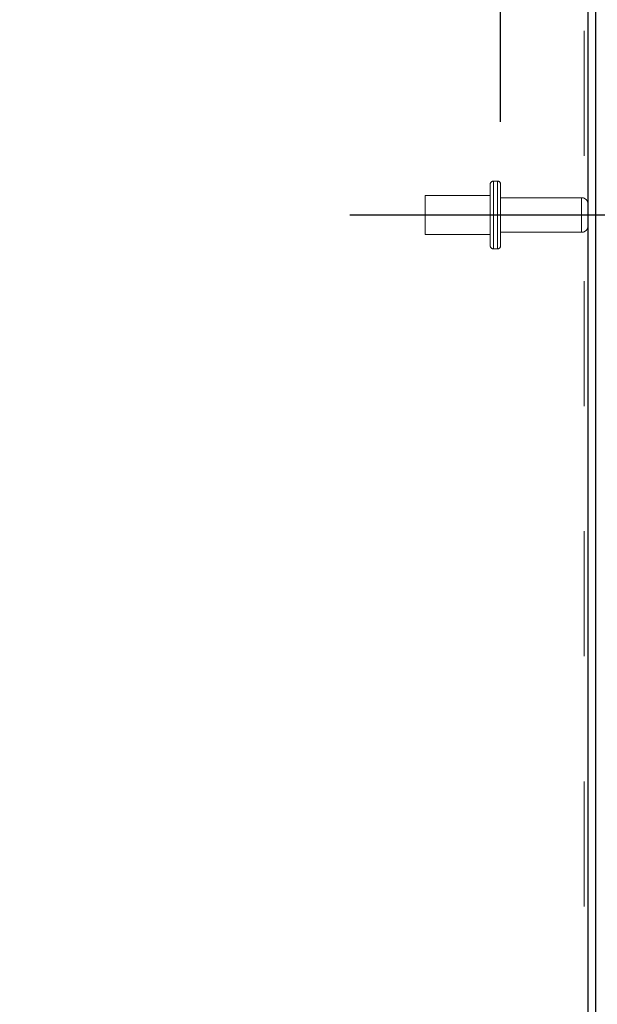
# Model space of a CAD drawing. Header units: inches. Extents: x 0.2 to 10.7, y 0.2 to 7.9.
# Tile 88 of 95: x 6.479 to 6.94, y 4.179 to 4.966. Entities that reach past the tile are written whole.
import ezdxf

# ---------------------------------------------------------------- set-up
doc = ezdxf.new("R2010")
doc.units = ezdxf.units.IN
doc.header["$MEASUREMENT"] = 0
doc.linetypes.add('CENTERX2', pattern=[0.8, 0.5, -0.1, 0.1, -0.1])
doc.linetypes.add('HIDDEN', pattern=[0.075, 0.05, -0.025])
doc.layers.add('CENTER', color=40, linetype='CENTERX2')
doc.layers.add('DIMENSIONS', color=140, linetype='Continuous')
doc.styles.add('SLDTEXTSTYLE0', font='TXT', dxfattribs={"width": 0.7})
doc.dimstyles.new('SLDDIMSTYLE3', dxfattribs={"dimtxt": 0.084961, "dimasz": 0.13, "dimexe": 0, "dimexo": 0.0625, "dimgap": 0.02124, "dimtad": 0, "dimtih": 1, "dimtoh": 1, "dimdec": 4, "dimlfac": 12, "dimzin": 12, "dimdsep": 46, "dimtxsty": 'SLDTEXTSTYLE0', "dimsah": 1, "dimcen": 0.09, "dimadec": 0, "dimazin": 3, "dimtfac": 1, "dimtdec": 0, "dimtofl": 0, "dimtmove": 0, "dimatfit": 3, "dimfxl": 0, "dimfrac": 2, "dimtolj": 1, "dimtzin": 12, "dimarcsym": 0})
doc.dimstyles.new('SLDDIMSTYLE4', dxfattribs={"dimtxt": 0.084961, "dimasz": 0.13, "dimexe": 0, "dimexo": 0.0625, "dimgap": 0.02124, "dimtad": 0, "dimtih": 1, "dimtoh": 1, "dimlfac": 12, "dimrnd": 1e-09, "dimdsep": 46, "dimtxsty": 'SLDTEXTSTYLE0', "dimsah": 1, "dimcen": 0.09, "dimadec": 0, "dimazin": 2, "dimtfac": 1, "dimtmove": 0, "dimatfit": 0, "dimfxl": 0, "dimfrac": 2, "dimtolj": 1, "dimtzin": 12, "dimarcsym": 0})

# ---------------------------------------------------------------- blocks, each defined once
blk = doc.blocks.new('_D_13')
at = {"layer": 'DIMENSIONS'}
blk.add_line((6.80209, 5.36441), (6.07353, 5.36441), dxfattribs=at)
for start, end in [(160.66904, 180), (205, 224.33096)]:
    blk.add_arc((6.93038, 5.36441), 0.73185, start, end, dxfattribs=at)
for points in [[(6.19853, 5.36441), (6.22986, 5.49216), (6.19002, 5.49567)], [(6.2671, 5.05512), (6.31486, 4.93257), (6.34948, 4.95259)]]:
    blk.add_solid(points, dxfattribs=at)
at = {"layer": 'DIMENSIONS', "insert": (6.11312, 5.25518), "char_height": 0.083333, "attachment_point": 1, "style": 'SLDTEXTSTYLE0'}
blk.add_mtext('25°', dxfattribs=at)
blk = doc.blocks.new('_D_14')
at = {"layer": 'DIMENSIONS'}
for p, q in [((6.86316, 4.88495), (6.86316, 5.18016)), ((6.86316, 5.05516), (6.61316, 5.05516)), ((6.93891, 5.05516), (7.22097, 5.05516)), ((7.33611, 5.05516), (7.30758, 5.05516)), ((7.30758, 5.05516), (7.30758, 4.92013)), ((7.58858, 5.05516), (7.61711, 5.05516)), ((7.61711, 5.05516), (7.61711, 4.92013)), ((7.30758, 4.92013), (7.33611, 4.92013)), ((7.61711, 4.92013), (7.58858, 4.92013))]:
    blk.add_line(p, q, dxfattribs=at)
for points in [[(6.86316, 5.05516), (6.73316, 5.07516), (6.73316, 5.03516)], [(6.93891, 5.05516), (7.06891, 5.03516), (7.06891, 5.07516)]]:
    blk.add_solid(points, dxfattribs=at)
at = {"layer": 'DIMENSIONS', "char_height": 0.083333, "attachment_point": 1, "style": 'SLDTEXTSTYLE0'}
for s, insert in [('0.91', (7.33611, 5.1816)), ('23.1', (7.33611, 5.02755))]:
    blk.add_mtext(s, dxfattribs=dict(at, insert=insert))

msp = doc.modelspace()

# ---------------------------------------------------------------- linework, layer by layer
at = {"color": 7, "linetype": 'HIDDEN', "lineweight": 18}
for p, q in [((6.9299143, 5.3575773), (6.9299143, 3.0404469)), ((6.9299143, 5.3575773), (6.9299143, 3.0404469)), ((6.8548309, 4.8349469), (6.8548309, 4.8103636)), ((6.8606643, 4.8374469), (6.8573309, 4.8374469)), ((6.8573309, 4.8372986), (6.8573309, 4.7834286)), ((6.8573309, 4.8372986), (6.8573309, 4.7834286)), ((6.8606643, 4.8372986), (6.8606643, 4.7834286)), ((6.8606643, 4.8372986), (6.8606643, 4.7834286)), ((6.8631643, 4.8349469), (6.8631643, 4.8103636)), ((6.8027476, 4.8259886), (6.8027476, 4.8103636)), ((6.8548309, 4.8259886), (6.8027476, 4.8259886)), ((6.9279143, 4.8241969), (6.8631643, 4.8241969)), ((6.9279143, 4.8241583), (6.9279143, 4.796569)), ((6.9279143, 4.8241583), (6.9279143, 4.796569)), ((6.8027476, 4.8103636), (6.8027476, 4.7947386)), ((6.8548309, 4.8103636), (6.8548309, 4.7857803)), ((6.8631643, 4.8103636), (6.8631643, 4.7857803)), ((6.8027476, 4.7947386), (6.8548309, 4.7947386)), ((6.8631643, 4.7965303), (6.9279143, 4.7965303)), ((6.8573309, 4.7832803), (6.8606643, 4.7832803))]:
    msp.add_line(p, q, dxfattribs=at)
at = {"color": 7, "linetype": 'Continuous', "lineweight": 25}
for p, q in [((6.9329143, 5.3589762), (6.9329143, 3.0404469)), ((6.9389143, 5.3599296), (6.9389143, 3.0404469))]:
    msp.add_line(p, q, dxfattribs=at)
at = {"color": 7, "linetype": 'HIDDEN', "lineweight": 18}
for centre, radius, start, end in [((6.8573309, 4.8349469), 0.0025, 90, 180), ((6.8606643, 4.8349469), 0.0025, 0, 90), ((6.9279143, 4.8191969), 0.005, 0, 90), ((6.9279143, 4.8015303), 0.005, 270, 0), ((6.8573309, 4.7857803), 0.0025, 180, 270), ((6.8606643, 4.7857803), 0.0025, 270, 0)]:
    msp.add_arc(centre, radius, start, end, dxfattribs=at)
at = {"layer": 'CENTER'}
msp.add_line((6.742638, 4.8103636), (6.9750432, 4.8103636), dxfattribs=at)

# ---------------------------------------------------------------- dimensions: what is measured, and where the dimension line sits
at = {"layer": 'DIMENSIONS'}
dim = msp.add_angular_dim_2l(base=(6.2089187, 5.4872881), line1=((6.8520879, 5.3644141), (6.9303785, 5.3644141)), line2=((6.1268937, 4.9897429), (6.9303785, 5.3644141)), dimstyle='SLDDIMSTYLE3', dxfattribs=at)
dim.commit()
dim.dimension.update_dxf_attribs({"geometry": '_D_13', "text_midpoint": (6.2138875, 5.2152732), "dimtype": 162})
dim = msp.add_linear_dim(base=(6.9389143, 5.0551621), p1=(6.8631643, 4.8349469), p2=(6.9389143, 5.3599296), dimstyle='SLDDIMSTYLE4', dxfattribs=at)
dim.commit()
dim.dimension.update_dxf_attribs({"geometry": '_D_14', "text_midpoint": (7.462342, 5.0551621), "dimtype": 160})

doc.saveas('drawing.dxf')
